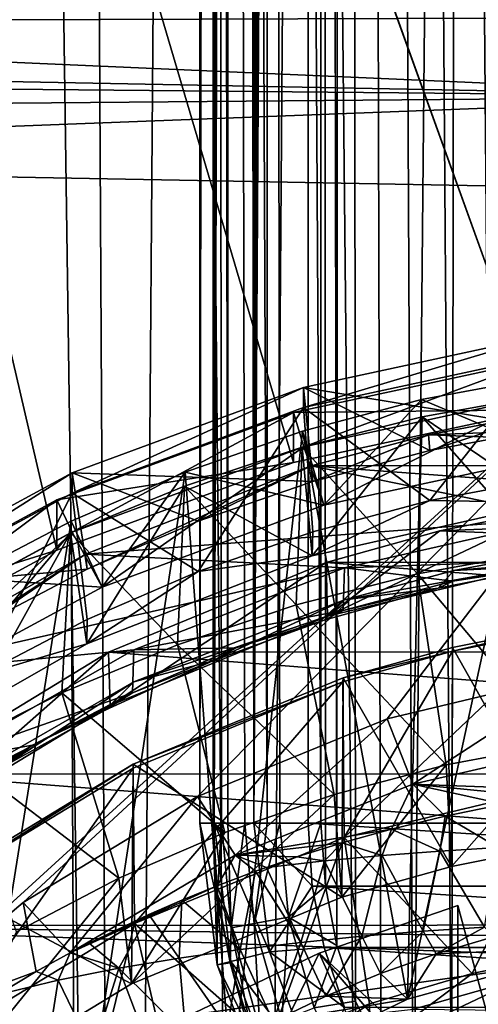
# Model space of a CAD drawing. Header units: metres. Extents: x -104 to 104, y -111 to 38.
# Tile 35 of 256: x -5.35 to -2.17, y -87.25 to -80.43. Entities that reach past the tile are written whole.
import ezdxf

# ---------------------------------------------------------------- set-up
doc = ezdxf.new("R2010")
doc.units = ezdxf.units.M
doc.layers.add('solid_509367_AD153', color=7, linetype='CONTINUOUS')

msp = doc.modelspace()

# ---------------------------------------------------------------- linework, layer by layer
at = {"layer": 'solid_509367_AD153'}
for points in [[(-2.166305, 19.912369, 77.697067), (-3.119777, 19.78565, 77.693916), (-2.351906, -88.253304, 77.696541)], [(-2.166305, 19.912369, 77.697067), (-2.351906, -88.253304, 77.696541), (-2.031849, -88.545891, 77.697418)], [(-3.119777, 19.78565, 77.693916), (-3.25963, -22.351816, 77.693359), (-3.14786, -86.846909, 77.69381)], [(-3.119777, 19.78565, 77.693916), (-3.14786, -86.846909, 77.69381), (-3.018023, -87.232002, 77.694305)], [(-3.119777, 19.78565, 77.693916), (-2.62201, -87.935936, 77.695702), (-2.351906, -88.253304, 77.696541)], [(-3.119777, 19.78565, 77.693916), (-2.842237, -87.594536, 77.694954), (-2.62201, -87.935936, 77.695702)], [(-3.119777, 19.78565, 77.693916), (-3.018023, -87.232002, 77.694305), (-2.842237, -87.594536, 77.694954)], [(-4.006546, -22.351816, 76.949913), (-4.09812, -86, 66.456543), (-4.006546, -86, 76.949913)], [(-4.006546, -22.351816, 76.949913), (-4.041119, -22.377745, 72.988213), (-4.09812, -86, 66.456543)], [(-4.041119, -22.377745, 72.988213), (-4.078593, -22.405815, 68.694183), (-4.09812, -86, 66.456543)], [(-3.948775, -86, 77.232086), (-4.006546, -22.351816, 76.949913), (-4.006546, -86, 76.949913)], [(-3.904415, -86, 77.321259), (-4.006546, -22.351816, 76.949913), (-3.948775, -86, 77.232086)], [(-3.904148, -22.351816, 77.321716), (-4.006546, -22.351816, 76.949913), (-3.904415, -86, 77.321259)], [(-3.904148, -22.351816, 77.321716), (-3.904415, -86, 77.321259), (-3.786547, -86, 77.474052)], [(-3.904148, -22.351816, 77.321716), (-3.786547, -86, 77.474052), (-3.631449, -86, 77.592957)], [(-3.630194, -22.351816, 77.593681), (-3.904148, -22.351816, 77.321716), (-3.631449, -86, 77.592957)], [(-3.630194, -22.351816, 77.593681), (-3.631449, -86, 77.592957), (-3.544359, -86, 77.635956)], [(-3.630194, -22.351816, 77.593681), (-3.25963, -86, 77.693359), (-3.25963, -22.351816, 77.693359)], [(-3.630194, -22.351816, 77.593681), (-3.544359, -86, 77.635956), (-3.25963, -86, 77.693359)], [(-3.25963, -22.351816, 77.693359), (-3.228157, -86.436028, 77.693489), (-3.14786, -86.846909, 77.69381)], [(-3.25963, -22.351816, 77.693359), (-3.25963, -86, 77.693359), (-3.228157, -86.436028, 77.693489)], [(-4.078593, -22.405815, 68.694183), (-4.087631, -22.410854, 67.65844), (-4.09812, -86, 66.456543)], [(-4.087631, -22.410854, 67.65844), (-4.09812, -22.413391, 66.456543), (-4.09812, -86, 66.456543)], [(-4.092019, -22.422899, 66.354301), (-4.09812, -86, 66.456543), (-4.09812, -22.413391, 66.456543)], [(-4.092019, -22.422899, 66.354301), (-4.072272, -22.447395, 66.254692), (-4.09812, -86, 66.456543)], [(-4.072272, -22.447395, 66.254692), (-4.039581, -22.487299, 66.159447), (-4.09812, -86, 66.456543)], [(-4.039581, -22.487299, 66.159447), (-4.000034, -86, 66.079124), (-4.09812, -86, 66.456543)], [(-4.039581, -22.487299, 66.159447), (-3.994949, -22.538525, 66.070328), (-4.000034, -86, 66.079124)], [(-3.994949, -22.538525, 66.070328), (-3.93965, -22.599657, 65.988884), (-4.000034, -86, 66.079124)], [(-3.93965, -22.599657, 65.988884), (-3.875983, -22.665339, 65.917183), (-4.000034, -86, 66.079124)], [(-3.875983, -22.665339, 65.917183), (-3.804295, -22.734653, 65.85466), (-4.000034, -86, 66.079124)], [(-3.804295, -22.734653, 65.85466), (-3.725036, -86, 65.801575), (-4.000034, -86, 66.079124)], [(-3.804295, -22.734653, 65.85466), (-3.724671, -22.806316, 65.801361), (-3.725036, -86, 65.801575)], [(-3.724671, -22.806316, 65.801361), (-3.63754, -22.877232, 65.75808), (-3.725036, -86, 65.801575)], [(-3.63754, -22.877232, 65.75808), (-3.543937, -22.946428, 65.726006), (-3.725036, -86, 65.801575)], [(-3.543937, -22.946428, 65.726006), (-3.446957, -23.009243, 65.706535), (-3.725036, -86, 65.801575)], [(-3.446957, -23.009243, 65.706535), (-3.348149, -23.066067, 65.699997), (-3.725036, -86, 65.801575)], [(-3.725036, -86, 65.801575), (-3.348149, -23.066067, 65.699997), (-3.348149, -86, 65.699997)], [(3.348149, -86, 65.699997), (-3.348149, -23.066067, 65.699997), (-2.967927, -23.109009, 65.699997)], [(3.348149, -86, 65.699997), (-3.348149, -86, 65.699997), (-3.348149, -23.066067, 65.699997)], [(3.348149, -86, 65.699997), (-2.967927, -23.109009, 65.699997), (-2.586953, -23.145306, 65.699997)], [(3.348149, -86, 65.699997), (-2.586953, -23.145306, 65.699997), (-0.105711, -23.256618, 65.699997)], [(-5.421287, -53.759758, 19), (-5.524226, -108.405891, 19), (-4.639905, -108.737579, 19)], [(-4.936345, -54.849998, 19), (-5.421287, -53.759758, 19), (-4.639905, -108.737579, 19)], [(-4.234637, -55.815094, 19), (-4.936345, -54.849998, 19), (-4.639905, -108.737579, 19)], [(-1.750467, -83.133163, -8.581263), (-11.748401, -55.467903, -12.469362), (-11.130763, -57.115223, -12.237846)], [(-5.09022, -84.105186, -8.444654), (-6.622904, -84.93483, -8.328055), (-11.748401, -55.467903, -12.469362)], [(-3.449093, -83.499474, -8.529782), (-5.09022, -84.105186, -8.444654), (-11.748401, -55.467903, -12.469362)], [(-1.750467, -83.133163, -8.581263), (-3.449093, -83.499474, -8.529782), (-11.748401, -55.467903, -12.469362)], [(-4.234637, -55.815094, 19), (-4.639905, -108.737579, 19), (-3.738534, -109.009407, 19)], [(-3.349372, -56.611416, 19), (-4.234637, -55.815094, 19), (-3.738534, -109.009407, 19)], [(-3.349372, -56.611416, 19), (-3.738534, -109.009407, 19), (-2.815653, -109.223373, 19)], [(-2.318917, -57.206348, 19), (-3.349372, -56.611416, 19), (-2.815653, -109.223373, 19)], [(0, -83.00824, -8.598821), (-11.130763, -57.115223, -12.237846), (-10.286567, -58.650589, -12.022065)], [(-1.750467, -83.133163, -8.581263), (-11.130763, -57.115223, -12.237846), (0, -83.00824, -8.598821)], [(-2.318917, -57.206348, 19), (-2.815653, -109.223373, 19), (-1.882486, -109.377167, 19)], [(-1.188258, -57.574638, 19), (-2.318917, -57.206348, 19), (-1.882486, -109.377167, 19)], [(0, -83.00824, -8.598821), (-10.286567, -58.650589, -12.022065), (-9.235709, -60.047344, -11.825764)], [(0, -83.00824, -8.598821), (-9.235709, -60.047344, -11.825764), (-7.993071, -61.282524, -11.65217)], [(0, -83.00824, -8.598821), (-7.993071, -61.282524, -11.65217), (-6.595271, -62.322243, -11.506047)], [(0, -83.00824, -8.598821), (-6.595271, -62.322243, -11.506047), (-5.065336, -63.15366, -11.389199)], [(0, -83.00824, -8.598821), (-5.065336, -63.15366, -11.389199), (-3.43044, -63.759399, -11.304069)], [(0, -83.00824, -8.598821), (-3.43044, -63.759399, -11.304069), (-1.740152, -64.125443, -11.252625)], [(-11.307395, -66.963005, 15.803905), (0, -66.735802, 16.1), (0, -106.24762, 16.1)], [(-11.307395, -66.963005, 15.803905), (0, -106.24762, 16.1), (-11.307395, -95, 15.803905)], [(-11.642565, -80.195107, -0.057741), (-11.631064, -80.449402, 0.179253), (0.00001, -80.411461, -0.335566)], [(-11.631064, -80.449402, 0.179253), (0.00001, -80.960976, 0.093757), (0.00001, -80.411461, -0.335566)], [(-11.631064, -80.449402, 0.179253), (-11.620238, -80.740372, 0.368355), (0.00001, -80.960976, 0.093757)], [(-11.620238, -80.740372, 0.368355), (-11.616552, -80.853134, 0.423947), (0.00001, -80.960976, 0.093757)], [(-11.616552, -80.853134, 0.423947), (-11.610417, -81.060989, 0.504774), (0.00001, -80.960976, 0.093757)], [(-11.610417, -81.060989, 0.504774), (-11.601744, -81.404037, 0.584039), (0.00001, -80.960976, 0.093757)], [(0.00001, -80.960976, 0.093757), (-11.601744, -81.404037, 0.584039), (0, -81.62001, 0.307604)], [(-6.406844, -87.464142, 1.298361), (0, -81.62001, 0.307604), (-11.601744, -81.404037, 0.584039)], [(-6.406844, -87.464142, 1.298361), (-5.325368, -86.549202, 1.141176), (0, -81.62001, 0.307604)], [(-5.325368, -86.549202, 1.141176), (-4.114133, -85.814056, 1.00583), (0, -81.62001, 0.307604)], [(-4.114133, -85.814056, 1.00583), (-2.799413, -85.274979, 0.895302), (0, -81.62001, 0.307604)], [(-2.799413, -85.274979, 0.895302), (-1.415871, -84.945213, 0.812371), (0, -81.62001, 0.307604)], [(-1.707778, -82.618263, -3.150067), (-3.380791, -82.978661, -3.099416), (-1.676726, -83.260063, -2.302498)], [(-3.380791, -83.117836, -4.089684), (-3.380791, -82.978661, -3.099416), (-1.707778, -82.618263, -3.150067)], [(-1.707778, -82.757439, -4.140336), (-3.380791, -83.117836, -4.089684), (-1.707778, -82.618263, -3.150067)], [(-1.752912, -82.785866, -6.105504), (-3.448503, -83.151253, -6.054152), (-1.750467, -83.133163, -8.581263)], [(-3.377982, -83.388878, -6.020756), (-3.448503, -83.151253, -6.054152), (-1.752912, -82.785866, -6.105504)], [(-2.503361, -83.762878, -4.756401), (-3.380791, -83.117836, -4.089684), (-1.707778, -82.757439, -4.140336)], [(-1.714258, -83.030167, -6.07117), (-3.377982, -83.388878, -6.020756), (-1.752912, -82.785866, -6.105504)], [(-1.676726, -83.607994, -4.778168), (-2.503361, -83.762878, -4.756401), (-1.707778, -82.757439, -4.140336)], [(-2.657396, -87.219627, -0.938155), (-2.560854, -83.062698, -1.522374), (-1.722559, -82.905807, -1.544423)], [(-1.349115, -86.859283, -0.988798), (-2.657396, -87.219627, -0.938155), (-1.722559, -82.905807, -1.544423)], [(-1.636162, -83.449265, -5.507355), (-1.722559, -82.905807, -1.544423), (-2.560854, -83.062698, -1.522374)], [(-3.380791, -82.978661, -3.099416), (-4.98498, -83.571175, -3.016145), (-3.315996, -83.630577, -2.250426)], [(-4.98498, -83.710342, -4.006413), (-4.98498, -83.571175, -3.016145), (-3.380791, -82.978661, -3.099416)], [(-3.380791, -83.117836, -4.089684), (-4.98498, -83.710342, -4.006413), (-3.380791, -82.978661, -3.099416)], [(-3.380791, -82.978661, -3.099416), (-3.315996, -83.630577, -2.250426), (-2.503361, -83.414948, -2.28073)], [(-3.380791, -82.978661, -3.099416), (-2.503361, -83.414948, -2.28073), (-1.676726, -83.260063, -2.302498)], [(-3.239239, -83.794518, -5.458834), (-2.560854, -83.062698, -1.522374), (-3.387078, -83.282372, -1.491501)], [(-2.657396, -87.219627, -0.938155), (-3.387078, -83.282372, -1.491501), (-2.560854, -83.062698, -1.522374)], [(-3.239239, -83.794518, -5.458834), (-3.377982, -83.388878, -6.020756), (-1.714258, -83.030167, -6.07117)], [(-3.239239, -83.794518, -5.458834), (-1.714258, -83.030167, -6.07117), (-1.636162, -83.449265, -5.507355)], [(-3.239239, -83.794518, -5.458834), (-1.636162, -83.449265, -5.507355), (-2.560854, -83.062698, -1.522374)], [(-1.711372, -83.02935, -6.071285), (-2.557564, -83.181038, -6.049966), (-1.678184, -83.775223, -5.966459)], [(-1.733402, -84.115036, -13.773456), (-2.557564, -83.181038, -6.049966), (-1.711372, -83.02935, -6.071285)], [(-4.110086, -84.25367, -4.687425), (-4.98498, -83.710342, -4.006413), (-3.380791, -83.117836, -4.089684)], [(-3.315996, -83.978508, -4.726096), (-4.110086, -84.25367, -4.687425), (-3.380791, -83.117836, -4.089684)], [(-3.448503, -83.151253, -6.054152), (-3.449093, -83.499474, -8.529782), (-1.750467, -83.133163, -8.581263)], [(-2.503361, -83.762878, -4.756401), (-3.315996, -83.978508, -4.726096), (-3.380791, -83.117836, -4.089684)], [(-3.448503, -83.151253, -6.054152), (-5.091153, -83.75811, -5.968864), (-3.449093, -83.499474, -8.529782)], [(-4.985615, -83.982101, -5.937384), (-5.091153, -83.75811, -5.968864), (-3.448503, -83.151253, -6.054152)], [(-3.377982, -83.388878, -6.020756), (-4.985615, -83.982101, -5.937384), (-3.448503, -83.151253, -6.054152)], [(-2.557564, -83.181038, -6.049966), (-3.389767, -83.391853, -6.020339), (-3.318819, -84.146385, -5.914296)], [(-2.58872, -84.27021, -13.751647), (-3.389767, -83.391853, -6.020339), (-2.557564, -83.181038, -6.049966)], [(-2.557564, -83.181038, -6.049966), (-3.318819, -84.146385, -5.914296), (-1.678184, -83.775223, -5.966459)], [(-2.58872, -84.27021, -13.751647), (-2.557564, -83.181038, -6.049966), (-1.733402, -84.115036, -13.773456)], [(-2.51169, -83.305649, -1.488229), (3.318819, -83.520103, -1.458089), (1.678184, -83.148949, -1.510252)], [(-1.681707, -83.149475, -1.510178), (-2.51169, -83.305649, -1.488229), (1.678184, -83.148949, -1.510252)], [(-2.503361, -83.414948, -2.28073), (-2.51169, -83.305649, -1.488229), (-1.681707, -83.149475, -1.510178)], [(-1.676726, -83.260063, -2.302498), (-2.503361, -83.414948, -2.28073), (-1.681707, -83.149475, -1.510178)], [(-3.239239, -83.794518, -5.458834), (-3.387078, -83.282372, -1.491501), (-4.201691, -83.565002, -1.451779)], [(-3.878283, -87.80825, -0.855429), (-4.201691, -83.565002, -1.451779), (-3.387078, -83.282372, -1.491501)], [(-2.657396, -87.219627, -0.938155), (-3.878283, -87.80825, -0.855429), (-3.387078, -83.282372, -1.491501)], [(-2.51169, -83.305649, -1.488229), (-3.326243, -83.522377, -1.45777), (3.318819, -83.520103, -1.458089)], [(-3.315996, -83.630577, -2.250426), (-3.326243, -83.522377, -1.45777), (-2.51169, -83.305649, -1.488229)], [(-2.503361, -83.414948, -2.28073), (-3.315996, -83.630577, -2.250426), (-2.51169, -83.305649, -1.488229)], [(-4.776577, -84.362221, -5.379048), (-4.985615, -83.982101, -5.937384), (-3.377982, -83.388878, -6.020756)], [(-4.776577, -84.362221, -5.379048), (-3.377982, -83.388878, -6.020756), (-3.239239, -83.794518, -5.458834)], [(-3.389767, -83.391853, -6.020339), (-4.205411, -83.661667, -5.982418), (-3.318819, -84.146385, -5.914296)], [(-3.430445, -84.486313, -13.721276), (-4.205411, -83.661667, -5.982418), (-3.389767, -83.391853, -6.020339)], [(-3.430445, -84.486313, -13.721276), (-3.389767, -83.391853, -6.020339), (-2.58872, -84.27021, -13.751647)], [(-5.091153, -83.75811, -5.968864), (-5.09022, -84.105186, -8.444654), (-3.449093, -83.499474, -8.529782)], [(-1.565182, -83.883171, -1.407063), (-3.326243, -83.522377, -1.45777), (-4.89323, -84.13327, -1.371914)], [(-4.881192, -84.238892, -2.164933), (-4.89323, -84.13327, -1.371914), (-3.326243, -83.522377, -1.45777)], [(-4.110086, -83.905731, -2.211755), (-4.881192, -84.238892, -2.164933), (-3.326243, -83.522377, -1.45777)], [(-3.315996, -83.630577, -2.250426), (-4.110086, -83.905731, -2.211755), (-3.326243, -83.522377, -1.45777)], [(0, -83.766991, -1.423391), (3.318819, -83.520103, -1.458089), (-3.326243, -83.522377, -1.45777)], [(-1.565182, -83.883171, -1.407063), (0, -83.766991, -1.423391), (-3.326243, -83.522377, -1.45777)], [(-4.98498, -83.571175, -3.016145), (-6.48769, -84.383728, -2.901947), (-4.881192, -84.238892, -2.164933)], [(-6.48769, -84.522903, -3.892215), (-6.48769, -84.383728, -2.901947), (-4.98498, -83.571175, -3.016145)], [(-4.98498, -83.710342, -4.006413), (-6.48769, -84.522903, -3.892215), (-4.98498, -83.571175, -3.016145)], [(-4.776577, -84.362221, -5.379048), (-4.201691, -83.565002, -1.451779), (-4.991703, -83.905716, -1.403895)], [(-4.969449, -88.602921, -0.743747), (-4.991703, -83.905716, -1.403895), (-4.201691, -83.565002, -1.451779)], [(-4.98498, -83.571175, -3.016145), (-4.881192, -84.238892, -2.164933), (-4.110086, -83.905731, -2.211755)], [(-4.98498, -83.571175, -3.016145), (-4.110086, -83.905731, -2.211755), (-3.315996, -83.630577, -2.250426)], [(-3.878283, -87.80825, -0.855429), (-4.969449, -88.602921, -0.743747), (-4.201691, -83.565002, -1.451779)], [(-4.776577, -84.362221, -5.379048), (-3.239239, -83.794518, -5.458834), (-4.201691, -83.565002, -1.451779)], [(-1.678184, -83.775223, -5.966459), (-2.503361, -83.762878, -4.756401), (-1.676726, -83.607994, -4.778168)], [(-4.205411, -83.661667, -5.982418), (-4.996984, -83.987137, -5.936676), (-4.883258, -84.754799, -5.828789)], [(-4.254157, -84.762207, -13.682502), (-4.996984, -83.987137, -5.936676), (-4.205411, -83.661667, -5.982418)], [(-4.205411, -83.661667, -5.982418), (-4.883258, -84.754799, -5.828789), (-3.318819, -84.146385, -5.914296)], [(-4.254157, -84.762207, -13.682502), (-4.205411, -83.661667, -5.982418), (-3.430445, -84.486313, -13.721276)], [(-5.625, -84.976112, -4.585892), (-6.48769, -84.522903, -3.892215), (-4.98498, -83.710342, -4.006413)], [(-4.881192, -84.586823, -4.640603), (-5.625, -84.976112, -4.585892), (-4.98498, -83.710342, -4.006413)], [(-4.110086, -84.25367, -4.687425), (-4.881192, -84.586823, -4.640603), (-4.98498, -83.710342, -4.006413)], [(-5.091153, -83.75811, -5.968864), (-6.620861, -84.585739, -5.852548), (-5.09022, -84.105186, -8.444654)], [(-6.487115, -84.794754, -5.823174), (-6.620861, -84.585739, -5.852548), (-5.091153, -83.75811, -5.968864)], [(-4.985615, -83.982101, -5.937384), (-6.487115, -84.794754, -5.823174), (-5.091153, -83.75811, -5.968864)], [(-3.318819, -84.146385, -5.914296), (-3.315996, -83.978508, -4.726096), (-2.503361, -83.762878, -4.756401)], [(-1.678184, -83.775223, -5.966459), (-3.318819, -84.146385, -5.914296), (-2.503361, -83.762878, -4.756401)], [(-1.63049, -83.812477, -0.104223), (-1.626557, -84.187614, -2.778035), (-3.213303, -84.564812, -2.725024)], [(-2.435069, -83.971504, -0.081874), (-1.63049, -83.812477, -0.104223), (-3.213303, -84.564812, -2.725024)], [(1.626988, -83.811928, -0.104301), (-1.63049, -83.812477, -0.104223), (-2.435069, -83.971504, -0.081874)], [(1.626988, -83.811928, -0.104301), (-2.435069, -83.971504, -0.081874), (3.215413, -84.189735, -0.051203)], [(-3.096566, -84.229454, -1.358397), (-1.565182, -83.883171, -1.407063), (-4.89323, -84.13327, -1.371914)], [(-1.568518, -84.175934, -3.486556), (-1.565182, -83.883171, -1.407063), (-3.096566, -84.229454, -1.358397)], [(-5.897407, -89.576553, -0.606911), (-5.747686, -84.301437, -1.34828), (-4.991703, -83.905716, -1.403895)], [(-4.969449, -88.602921, -0.743747), (-5.897407, -89.576553, -0.606911), (-4.991703, -83.905716, -1.403895)], [(-4.776577, -84.362221, -5.379048), (-4.991703, -83.905716, -1.403895), (-5.747686, -84.301437, -1.34828)], [(-4.996984, -83.987137, -5.936676), (-6.496768, -84.800133, -5.822417), (-6.336141, -85.585663, -5.712018)], [(-5.830359, -85.487274, -13.5806), (-6.496768, -84.800133, -5.822417), (-4.996984, -83.987137, -5.936676)], [(-6.216763, -85.140854, -5.269619), (-6.487115, -84.794754, -5.823174), (-4.985615, -83.982101, -5.937384)], [(-4.996984, -83.987137, -5.936676), (-6.336141, -85.585663, -5.712018), (-4.883258, -84.754799, -5.828789)], [(-6.216763, -85.140854, -5.269619), (-4.985615, -83.982101, -5.937384), (-4.776577, -84.362221, -5.379048)], [(-5.830359, -85.487274, -13.5806), (-4.996984, -83.987137, -5.936676), (-5.055531, -85.096443, -13.635528)], [(-5.055531, -85.096443, -13.635528), (-4.996984, -83.987137, -5.936676), (-4.254157, -84.762207, -13.682502)], [(-3.318819, -84.146385, -5.914296), (-4.110086, -84.25367, -4.687425), (-3.315996, -83.978508, -4.726096)], [(-3.222838, -84.192131, -0.050867), (-2.435069, -83.971504, -0.081874), (-3.213303, -84.564812, -2.725024)], [(3.215413, -84.189735, -0.051203), (-2.435069, -83.971504, -0.081874), (-3.222838, -84.192131, -0.050867)], [(-6.620861, -84.585739, -5.852548), (-6.622904, -84.93483, -8.328055), (-5.09022, -84.105186, -8.444654)], [(-3.096566, -84.229454, -1.358397), (-4.89323, -84.13327, -1.371914), (-6.346133, -84.96611, -1.254867)], [(-6.337351, -85.071419, -2.047928), (-6.346133, -84.96611, -1.254867), (-4.89323, -84.13327, -1.371914)], [(-5.625, -84.628181, -2.110222), (-6.337351, -85.071419, -2.047928), (-4.89323, -84.13327, -1.371914)], [(-4.881192, -84.238892, -2.164933), (-5.625, -84.628181, -2.110222), (-4.89323, -84.13327, -1.371914)], [(-3.318819, -84.146385, -5.914296), (-4.883258, -84.754799, -5.828789), (-4.110086, -84.25367, -4.687425)], [(-1.600436, -85.447319, -14.314995), (-2.58872, -84.27021, -13.751647), (-1.733402, -84.115036, -13.773456)], [(-2.337602, -84.248329, -2.769503), (-1.564767, -84.102989, -2.789928), (-1.638287, -84.211678, -3.481533)], [(-1.626557, -84.187614, -2.778035), (-1.564767, -84.102989, -2.789928), (-2.337602, -84.248329, -2.769503)], [(-4.557425, -84.797462, -1.278568), (-3.096566, -84.229454, -1.358397), (-6.346133, -84.96611, -1.254867)], [(-4.732626, -84.813194, 0.036419), (-3.222838, -84.192131, -0.050867), (-4.72109, -85.183235, -2.63811)], [(4.722789, -84.808228, 0.035721), (-3.222838, -84.192131, -0.050867), (-4.732626, -84.813194, 0.036419)], [(-3.222838, -84.192131, -0.050867), (-3.213303, -84.564812, -2.725024), (-4.72109, -85.183235, -2.63811)], [(-3.1037, -84.523895, -3.437653), (-3.096566, -84.229454, -1.358397), (-4.557425, -84.797462, -1.278568)], [(3.215413, -84.189735, -0.051203), (-3.222838, -84.192131, -0.050867), (4.722789, -84.808228, 0.035721)], [(-3.213303, -84.564812, -2.725024), (-1.626557, -84.187614, -2.778035), (-3.096318, -84.450127, -2.741141)], [(-2.343189, -84.321617, -3.466082), (-3.096566, -84.229454, -1.358397), (-3.1037, -84.523895, -3.437653)], [(-1.568518, -84.175934, -3.486556), (-3.096566, -84.229454, -1.358397), (-2.343189, -84.321617, -3.466082)], [(-1.626557, -84.187614, -2.778035), (-2.337602, -84.248329, -2.769503), (-3.096318, -84.450127, -2.741141)], [(-2.445658, -84.370781, -3.459172), (-1.638287, -84.211678, -3.481533), (-2.343189, -84.321617, -3.466082)], [(-2.337602, -84.248329, -2.769503), (-1.638287, -84.211678, -3.481533), (-2.445658, -84.370781, -3.459172)], [(-1.638287, -84.211678, -3.481533), (-1.568518, -84.175934, -3.486556), (-2.343189, -84.321617, -3.466082)], [(-6.48769, -84.383728, -2.901947), (-5.625, -84.628181, -2.110222), (-4.881192, -84.238892, -2.164933)], [(-6.216763, -85.140854, -5.269619), (-4.776577, -84.362221, -5.379048), (-5.747686, -84.301437, -1.34828)], [(-4.883258, -84.754799, -5.828789), (-4.881192, -84.586823, -4.640603), (-4.110086, -84.25367, -4.687425)], [(-2.39052, -85.595337, -14.294192), (-3.430445, -84.486313, -13.721276), (-2.58872, -84.27021, -13.751647)], [(-3.096318, -84.450127, -2.741141), (-2.337602, -84.248329, -2.769503), (-2.445658, -84.370781, -3.459172)], [(-1.600436, -85.447319, -14.314995), (-2.39052, -85.595337, -14.294192), (-2.58872, -84.27021, -13.751647)], [(-2.445658, -84.370781, -3.459172), (-2.343189, -84.321617, -3.466082), (-3.1037, -84.523895, -3.437653)], [(-3.236475, -84.591599, -3.428139), (-2.445658, -84.370781, -3.459172), (-3.1037, -84.523895, -3.437653)], [(-3.096318, -84.450127, -2.741141), (-2.445658, -84.370781, -3.459172), (-3.236475, -84.591599, -3.428139)], [(-4.55629, -85.019241, -2.661158), (-3.096318, -84.450127, -2.741141), (-4.009028, -84.873848, -3.388471)], [(-3.213303, -84.564812, -2.725024), (-3.096318, -84.450127, -2.741141), (-4.55629, -85.019241, -2.661158)], [(-3.166176, -85.800888, -14.265305), (-4.254157, -84.762207, -13.682502), (-3.430445, -84.486313, -13.721276)], [(-3.096318, -84.450127, -2.741141), (-3.236475, -84.591599, -3.428139), (-4.009028, -84.873848, -3.388471)], [(-2.39052, -85.595337, -14.294192), (-3.166176, -85.800888, -14.265305), (-3.430445, -84.486313, -13.721276)], [(-4.72109, -85.183235, -2.63811), (-3.213303, -84.564812, -2.725024), (-4.55629, -85.019241, -2.661158)], [(-3.1037, -84.523895, -3.437653), (-4.557425, -84.797462, -1.278568), (-3.847483, -84.782631, -3.40129)], [(-3.236475, -84.591599, -3.428139), (-3.1037, -84.523895, -3.437653), (-3.847483, -84.782631, -3.40129)], [(-4.883258, -84.754799, -5.828789), (-5.625, -84.976112, -4.585892), (-4.881192, -84.586823, -4.640603)], [(-4.009028, -84.873848, -3.388471), (-3.236475, -84.591599, -3.428139), (-3.847483, -84.782631, -3.40129)], [(-2.347283, -84.805717, -3.398046), (-2.346431, -84.780014, -3.401659), (-1.571818, -84.627365, -3.423112)], [(-2.347283, -84.805717, -3.398046), (-1.571818, -84.627365, -3.423112), (-1.571661, -84.65242, -3.41959)], [(-1.571818, -84.627365, -3.423112), (-2.346431, -84.780014, -3.401659), (-1.575576, -86.144958, -14.216949)], [(-1.571661, -84.65242, -3.41959), (-1.568256, -85.733932, -11.119004), (-3.097895, -86.097588, -11.067895)], [(-2.347283, -84.805717, -3.398046), (-1.571661, -84.65242, -3.41959), (-3.097895, -86.097588, -11.067895)], [(-4.883258, -84.754799, -5.828789), (-6.336141, -85.585663, -5.712018), (-5.625, -84.976112, -4.585892)], [(-3.924961, -86.063705, -14.228368), (-5.055531, -85.096443, -13.635528), (-4.254157, -84.762207, -13.682502)], [(-3.166176, -85.800888, -14.265305), (-3.924961, -86.063705, -14.228368), (-4.254157, -84.762207, -13.682502)], [(-5.913343, -85.572807, -1.169601), (-4.557425, -84.797462, -1.278568), (-6.346133, -84.96611, -1.254867)], [(-6.121272, -85.658127, 0.155166), (-4.732626, -84.813194, 0.036419), (-6.112715, -86.027687, -2.51943)], [(6.111816, -85.651344, 0.154213), (-4.732626, -84.813194, 0.036419), (-6.121272, -85.658127, 0.155166)], [(-4.732626, -84.813194, 0.036419), (-4.72109, -85.183235, -2.63811), (-6.112715, -86.027687, -2.51943)], [(-4.567114, -85.094345, -3.357482), (-4.557425, -84.797462, -1.278568), (-5.913343, -85.572807, -1.169601)], [(4.722789, -84.808228, 0.035721), (-4.732626, -84.813194, 0.036419), (6.111816, -85.651344, 0.154213)], [(-3.847483, -84.782631, -3.40129), (-4.557425, -84.797462, -1.278568), (-4.567114, -85.094345, -3.357482)], [(-4.009028, -84.873848, -3.388471), (-3.847483, -84.782631, -3.40129), (-4.567114, -85.094345, -3.357482)], [(-3.106768, -85.018433, -3.368151), (-3.105163, -84.991867, -3.371884), (-2.347283, -84.805717, -3.398046)], [(-3.106768, -85.018433, -3.368151), (-2.347283, -84.805717, -3.398046), (-3.097895, -86.097588, -11.067895)], [(-2.346431, -84.780014, -3.401659), (-3.105163, -84.991867, -3.371884), (-2.35315, -86.298637, -14.195351)], [(-2.347283, -84.805717, -3.398046), (-3.105163, -84.991867, -3.371884), (-2.346431, -84.780014, -3.401659)], [(-2.346431, -84.780014, -3.401659), (-2.35315, -86.298637, -14.195351), (-1.575576, -86.144958, -14.216949)], [(-4.755137, -85.214478, -3.340598), (-4.009028, -84.873848, -3.388471), (-4.567114, -85.094345, -3.357482)], [(-4.55629, -85.019241, -2.661158), (-4.009028, -84.873848, -3.388471), (-4.755137, -85.214478, -3.340598)], [(-2.62114, -85.727974, 0.879541), (-1.415871, -84.945213, 0.812371), (-2.799413, -85.274979, 0.895302)], [(-1.325836, -85.429794, 0.801475), (-1.415871, -84.945213, 0.812371), (-2.62114, -85.727974, 0.879541)], [(-5.909121, -85.794739, -2.552169), (-4.55629, -85.019241, -2.661158), (-5.473546, -85.612846, -3.284612)], [(-4.72109, -85.183235, -2.63811), (-4.55629, -85.019241, -2.661158), (-5.909121, -85.794739, -2.552169)], [(-4.55629, -85.019241, -2.661158), (-4.755137, -85.214478, -3.340598), (-5.473546, -85.612846, -3.284612)], [(-4.562429, -85.617287, -3.283988), (-4.562208, -85.589478, -3.287896), (-3.106768, -85.018433, -3.368151)], [(-4.562429, -85.617287, -3.283988), (-3.106768, -85.018433, -3.368151), (-4.551255, -86.693733, -10.984113)], [(-3.105163, -84.991867, -3.371884), (-4.562208, -85.589478, -3.287896), (-3.114546, -86.511894, -14.16538)], [(-3.106768, -85.018433, -3.368151), (-4.562208, -85.589478, -3.287896), (-3.105163, -84.991867, -3.371884)], [(-3.106768, -85.018433, -3.368151), (-3.097895, -86.097588, -11.067895), (-4.551255, -86.693733, -10.984113)], [(-3.105163, -84.991867, -3.371884), (-3.114546, -86.511894, -14.16538), (-2.35315, -86.298637, -14.195351)], [(-4.567114, -85.094345, -3.357482), (-5.913343, -85.572807, -1.169601), (-5.260434, -85.458282, -3.306334)], [(-4.660369, -86.381073, -14.183764), (-5.830359, -85.487274, -13.5806), (-5.055531, -85.096443, -13.635528)], [(-4.755137, -85.214478, -3.340598), (-4.567114, -85.094345, -3.357482), (-5.260434, -85.458282, -3.306334)], [(-3.924961, -86.063705, -14.228368), (-4.660369, -86.381073, -14.183764), (-5.055531, -85.096443, -13.635528)], [(-6.112715, -86.027687, -2.51943), (-4.72109, -85.183235, -2.63811), (-5.909121, -85.794739, -2.552169)], [(-5.473546, -85.612846, -3.284612), (-4.755137, -85.214478, -3.340598), (-5.260434, -85.458282, -3.306334)], [(-3.854594, -86.220917, 0.98324), (-2.799413, -85.274979, 0.895302), (-4.114133, -85.814056, 1.00583)], [(-2.62114, -85.727974, 0.879541), (-2.799413, -85.274979, 0.895302), (-3.854594, -86.220917, 0.98324)], [(-5.260434, -85.458282, -3.306334), (-5.913343, -85.572807, -1.169601), (-5.923168, -85.871681, -3.248235)], [(-5.473546, -85.612846, -3.284612), (-5.260434, -85.458282, -3.306334), (-5.923168, -85.871681, -3.248235)], [(-1.325836, -85.429794, 0.801475), (-2.62114, -85.727974, 0.879541), (-1.397817, -85.775665, 0.711543)], [(-2.35315, -86.298637, -14.195351), (-2.39052, -85.595337, -14.294192), (-1.600436, -85.447319, -14.314995)], [(-1.575576, -86.144958, -14.216949), (-2.35315, -86.298637, -14.195351), (-1.600436, -85.447319, -14.314995)], [(-4.660369, -86.381073, -14.183764), (-5.37088, -86.752625, -14.131547), (-5.830359, -85.487274, -13.5806)], [(-4.562208, -85.589478, -3.287896), (-5.906999, -86.405518, -3.173209), (-4.573861, -87.112251, -14.081004)], [(-5.901015, -86.431854, -3.169508), (-5.906999, -86.405518, -3.173209), (-4.562208, -85.589478, -3.287896)], [(-5.901015, -86.431854, -3.169508), (-4.562208, -85.589478, -3.287896), (-4.562429, -85.617287, -3.283988)], [(-4.562208, -85.589478, -3.287896), (-4.573861, -87.112251, -14.081004), (-3.114546, -86.511894, -14.16538)], [(-3.114546, -86.511894, -14.16538), (-3.166176, -85.800888, -14.265305), (-2.39052, -85.595337, -14.294192)], [(-2.35315, -86.298637, -14.195351), (-3.114546, -86.511894, -14.16538), (-2.39052, -85.595337, -14.294192)], [(7.353456, -86.701263, 0.301769), (-6.121272, -85.658127, 0.155166), (-7.360244, -86.707947, 0.302709)], [(6.111816, -85.651344, 0.154213), (-6.121272, -85.658127, 0.155166), (7.353456, -86.701263, 0.301769)], [(-5.901015, -86.431854, -3.169508), (-4.562429, -85.617287, -3.283988), (-5.892547, -87.507675, -10.86972)], [(-4.562429, -85.617287, -3.283988), (-4.551255, -86.693733, -10.984113), (-5.892547, -87.507675, -10.86972)], [(-2.62114, -85.727974, 0.879541), (-3.854594, -86.220917, 0.98324), (-2.770372, -86.040382, 0.82926)], [(-3.097895, -86.097588, -11.067895), (-1.568256, -85.733932, -11.119004), (-2.209369, -87.042099, -11.970225)], [(-2.62114, -85.727974, 0.879541), (-2.770372, -86.040382, 0.82926), (-2.397915, -85.950348, 0.792527)], [(-2.62114, -85.727974, 0.879541), (-1.702947, -85.818741, 0.733446), (-1.397817, -85.775665, 0.711543)], [(-2.62114, -85.727974, 0.879541), (-1.99245, -85.867905, 0.756515), (-1.702947, -85.818741, 0.733446)], [(-2.62114, -85.727974, 0.879541), (-2.397915, -85.950348, 0.792527), (-1.99245, -85.867905, 0.756515)], [(-1.568256, -85.733932, -11.119004), (-1.481351, -86.890938, -11.99147), (-2.209369, -87.042099, -11.970225)], [(-4.573861, -87.112251, -14.081004), (-3.924961, -86.063705, -14.228368), (-3.166176, -85.800888, -14.265305)], [(-3.114546, -86.511894, -14.16538), (-4.573861, -87.112251, -14.081004), (-3.166176, -85.800888, -14.265305)], [(-4.997721, -86.897926, 1.110311), (-4.114133, -85.814056, 1.00583), (-5.325368, -86.549202, 1.141176)], [(-3.854594, -86.220917, 0.98324), (-4.114133, -85.814056, 1.00583), (-4.997721, -86.897926, 1.110311)], [(-2.030143, -86.167488, 0.685042), (-1.99245, -85.867905, 0.756515), (-2.397915, -85.950348, 0.792527)], [(-3.979036, -86.980743, 66.456543), (-4.006546, -86, 76.949913), (-4.09812, -86, 66.456543)], [(-3.8838, -86.957268, 66.079124), (-3.979036, -86.980743, 66.456543), (-4.09812, -86, 66.456543)], [(-4.000034, -86, 66.079124), (-3.8838, -86.957268, 66.079124), (-4.09812, -86, 66.456543)], [(-3.97604, -86.493469, 76.950027), (-4.006546, -86, 76.949913), (-3.979036, -86.980743, 66.456543)], [(-3.948775, -86, 77.232086), (-4.006546, -86, 76.949913), (-3.97604, -86.493469, 76.950027)], [(-3.616794, -86.891457, 65.801575), (-3.8838, -86.957268, 66.079124), (-4.000034, -86, 66.079124)], [(-3.725036, -86, 65.801575), (-3.616794, -86.891457, 65.801575), (-4.000034, -86, 66.079124)], [(-3.881483, -86.725357, 77.232407), (-3.948775, -86, 77.232086), (-3.97604, -86.493469, 76.950027)], [(-3.904415, -86, 77.321259), (-3.948775, -86, 77.232086), (-3.881483, -86.725357, 77.232407)], [(-3.786547, -86, 77.474052), (-3.904415, -86, 77.321259), (-3.881483, -86.725357, 77.232407)], [(-3.722019, -86.695366, 77.47435), (-3.786547, -86, 77.474052), (-3.881483, -86.725357, 77.232407)], [(-3.631449, -86, 77.592957), (-3.786547, -86, 77.474052), (-3.722019, -86.695366, 77.47435)], [(-3.725036, -86, 65.801575), (-3.348149, -86, 65.699997), (-3.31984, -86.43541, 65.699997)], [(-3.725036, -86, 65.801575), (-3.31984, -86.43541, 65.699997), (-3.616794, -86.891457, 65.801575)], [(-3.544359, -86, 77.635956), (-3.631449, -86, 77.592957), (-3.722019, -86.695366, 77.47435)], [(-3.483958, -86.650742, 77.636215), (-3.544359, -86, 77.635956), (-3.722019, -86.695366, 77.47435)], [(-3.483958, -86.650742, 77.636215), (-3.25963, -86, 77.693359), (-3.544359, -86, 77.635956)], [(-3.483958, -86.650742, 77.636215), (-3.228157, -86.436028, 77.693489), (-3.25963, -86, 77.693359)], [(3.319839, -86.435417, 65.699997), (-3.31984, -86.43541, 65.699997), (-3.348149, -86, 65.699997)], [(3.348149, -86, 65.699997), (3.319839, -86.435417, 65.699997), (-3.348149, -86, 65.699997)], [(-2.433008, -86.192009, 0.736868), (-2.397915, -85.950348, 0.792527), (-2.770372, -86.040382, 0.82926)], [(-2.030143, -86.167488, 0.685042), (-2.397915, -85.950348, 0.792527), (-2.433008, -86.192009, 0.736868)], [(-4.573861, -87.112251, -14.081004), (-4.660369, -86.381073, -14.183764), (-3.924961, -86.063705, -14.228368)], [(-3.854594, -86.220917, 0.98324), (-3.11203, -86.135361, 0.86588), (-2.770372, -86.040382, 0.82926)], [(-2.834599, -86.22274, 0.794744), (-2.770372, -86.040382, 0.82926), (-3.11203, -86.135361, 0.86588)], [(-2.433008, -86.192009, 0.736868), (-2.770372, -86.040382, 0.82926), (-2.834599, -86.22274, 0.794744)], [(-4.551255, -86.693733, -10.984113), (-3.097895, -86.097588, -11.067895), (-3.615259, -87.520042, -11.903055)], [(-3.854594, -86.220917, 0.98324), (-3.42536, -86.233231, 0.901785), (-3.11203, -86.135361, 0.86588)], [(-3.097895, -86.097588, -11.067895), (-2.922295, -87.252281, -11.940686), (-3.615259, -87.520042, -11.903055)], [(-3.234977, -86.260162, 0.858203), (-3.11203, -86.135361, 0.86588), (-3.42536, -86.233231, 0.901785)], [(-2.834599, -86.22274, 0.794744), (-3.11203, -86.135361, 0.86588), (-3.234977, -86.260162, 0.858203)], [(-3.097895, -86.097588, -11.067895), (-2.209369, -87.042099, -11.970225), (-2.922295, -87.252281, -11.940686)], [(-2.433008, -86.192009, 0.736868), (-2.834599, -86.22274, 0.794744), (-2.550315, -86.74836, 0.758126)], [(-2.433008, -86.192009, 0.736868), (-2.550315, -86.74836, 0.758126), (-2.124664, -86.720512, 0.712804)], [(-2.030143, -86.167488, 0.685042), (-2.433008, -86.192009, 0.736868), (-2.124664, -86.720512, 0.712804)], [(-3.854594, -86.220917, 0.98324), (-4.997721, -86.897926, 1.110311), (-3.978578, -86.432449, 0.970171)], [(-3.854594, -86.220917, 0.98324), (-3.978578, -86.432449, 0.970171), (-3.713258, -86.332588, 0.936614)], [(-3.854594, -86.220917, 0.98324), (-3.636367, -86.305161, 0.927143), (-3.42536, -86.233231, 0.901785)], [(-3.854594, -86.220917, 0.98324), (-3.713258, -86.332588, 0.936614), (-3.636367, -86.305161, 0.927143)], [(-3.234977, -86.260162, 0.858203), (-3.42536, -86.233231, 0.901785), (-3.636367, -86.305161, 0.927143)], [(-3.234977, -86.260162, 0.858203), (-3.636367, -86.305161, 0.927143), (-3.398038, -86.825287, 0.862831)], [(-3.234977, -86.260162, 0.858203), (-3.398038, -86.825287, 0.862831), (-2.974777, -86.783119, 0.808309)], [(-2.834599, -86.22274, 0.794744), (-3.234977, -86.260162, 0.858203), (-2.974777, -86.783119, 0.808309)], [(-2.834599, -86.22274, 0.794744), (-2.974777, -86.783119, 0.808309), (-2.550315, -86.74836, 0.758126)], [(-3.820143, -86.875526, 0.921159), (-3.713258, -86.332588, 0.936614), (-3.978578, -86.432449, 0.970171)], [(-3.398038, -86.825287, 0.862831), (-3.713258, -86.332588, 0.936614), (-3.820143, -86.875526, 0.921159)], [(-3.398038, -86.825287, 0.862831), (-3.636367, -86.305161, 0.927143), (-3.713258, -86.332588, 0.936614)], [(-5.915786, -87.928864, -13.966237), (-5.37088, -86.752625, -14.131547), (-4.660369, -86.381073, -14.183764)], [(-4.573861, -87.112251, -14.081004), (-5.915786, -87.928864, -13.966237), (-4.660369, -86.381073, -14.183764)], [(-5.906999, -86.405518, -3.173209), (-5.915786, -87.928864, -13.966237), (-4.573861, -87.112251, -14.081004)], [(-4.997721, -86.897926, 1.110311), (-4.224085, -86.532234, 1.002387), (-3.978578, -86.432449, 0.970171)], [(-3.820143, -86.875526, 0.921159), (-3.978578, -86.432449, 0.970171), (-4.224085, -86.532234, 1.002387)], [(-3.616794, -86.891457, 65.801575), (-3.31984, -86.43541, 65.699997), (-3.23577, -86.859779, 65.699997)], [(-3.483958, -86.650742, 77.636215), (-3.14786, -86.846909, 77.69381), (-3.228157, -86.436028, 77.693489)], [(3.235768, -86.859787, 65.699997), (-3.23577, -86.859779, 65.699997), (-3.31984, -86.43541, 65.699997)], [(3.319839, -86.435417, 65.699997), (3.235768, -86.859787, 65.699997), (-3.31984, -86.43541, 65.699997)], [(-5.233281, -87.027206, 1.144835), (-5.325368, -86.549202, 1.141176), (-6.406844, -87.464142, 1.298361)], [(-5.233281, -87.027206, 1.144835), (-4.997721, -86.897926, 1.110311), (-5.325368, -86.549202, 1.141176)], [(-4.997721, -86.897926, 1.110311), (-4.452498, -86.631752, 1.033294), (-4.224085, -86.532234, 1.002387)], [(-4.241235, -86.934776, 0.982801), (-4.224085, -86.532234, 1.002387), (-4.452498, -86.631752, 1.033294)], [(-3.820143, -86.875526, 0.921159), (-4.224085, -86.532234, 1.002387), (-4.241235, -86.934776, 0.982801)], [(-3.88829, -86.966225, 76.950294), (-3.97604, -86.493469, 76.950027), (-3.979036, -86.980743, 66.456543)], [(-3.881483, -86.725357, 77.232407), (-3.97604, -86.493469, 76.950027), (-3.88829, -86.966225, 76.950294)], [(-2.309344, -87.794121, -13.783209), (-2.309344, -86.569397, -5.06885), (-3.27194, -86.899216, -5.022497)], [(-1.73989, -88.67395, -4.773074), (-3.27194, -86.899216, -5.022497), (-2.309344, -86.569397, -5.06885)], [(-1.73989, -88.67395, -4.773074), (-2.309344, -86.569397, -5.06885), (-2.309344, -87.794121, -13.783209)], [(-4.997721, -86.897926, 1.110311), (-4.867553, -86.830444, 1.091539), (-4.452498, -86.631752, 1.033294)], [(-4.661626, -87.004517, 1.047377), (-4.452498, -86.631752, 1.033294), (-4.867553, -86.830444, 1.091539)], [(-4.241235, -86.934776, 0.982801), (-4.452498, -86.631752, 1.033294), (-4.661626, -87.004517, 1.047377)], [(-3.483958, -86.650742, 77.636215), (-3.722019, -86.695366, 77.47435), (-3.530784, -87.367233, 77.475197)], [(-3.304955, -87.279495, 77.636971), (-3.483958, -86.650742, 77.636215), (-3.530784, -87.367233, 77.475197)], [(-3.304955, -87.279495, 77.636971), (-3.14786, -86.846909, 77.69381), (-3.483958, -86.650742, 77.636215)], [(-1.329395, -86.926239, 0.333387), (-7.360244, -86.707947, 0.302709), (-8.417603, -87.935783, 0.475269)], [(0, -86.804443, 0.31627), (7.353456, -86.701263, 0.301769), (-7.360244, -86.707947, 0.302709)], [(-1.329395, -86.926239, 0.333387), (0, -86.804443, 0.31627), (-7.360244, -86.707947, 0.302709)], [(-5.892547, -87.507675, -10.86972), (-4.551255, -86.693733, -10.984113), (-4.922534, -88.220619, -11.804595)], [(-4.551255, -86.693733, -10.984113), (-4.283526, -87.843559, -11.857588), (-4.922534, -88.220619, -11.804595)], [(-4.551255, -86.693733, -10.984113), (-3.615259, -87.520042, -11.903055), (-4.283526, -87.843559, -11.857588)], [(-3.881483, -86.725357, 77.232407), (-3.88829, -86.966225, 76.950294), (-3.750648, -87.408897, 76.950729)], [(-3.722019, -86.695366, 77.47435), (-3.881483, -86.725357, 77.232407), (-3.682054, -87.426201, 77.233315)], [(-3.682054, -87.426201, 77.233315), (-3.881483, -86.725357, 77.232407), (-3.750648, -87.408897, 76.950729)], [(-3.530784, -87.367233, 77.475197), (-3.722019, -86.695366, 77.47435), (-3.682054, -87.426201, 77.233315)], [(-2.846699, -87.04155, 0.865543), (-2.550315, -86.74836, 0.758126), (-2.974777, -86.783119, 0.808309)], [(-2.846699, -87.04155, 0.865543), (-2.459212, -86.904236, 0.789207), (-2.550315, -86.74836, 0.758126)], [(-2.459212, -86.904236, 0.789207), (-2.124664, -86.720512, 0.712804), (-2.550315, -86.74836, 0.758126)], [(-2.459212, -86.904236, 0.789207), (-2.062452, -86.786781, 0.723265), (-2.124664, -86.720512, 0.712804)], [(-3.398038, -86.825287, 0.862831), (-3.820143, -86.875526, 0.921159), (-3.590662, -87.373466, 1.048415)], [(-3.224198, -87.198196, 0.95198), (-3.398038, -86.825287, 0.862831), (-3.590662, -87.373466, 1.048415)], [(-3.224198, -87.198196, 0.95198), (-2.974777, -86.783119, 0.808309), (-3.398038, -86.825287, 0.862831)], [(-3.224198, -87.198196, 0.95198), (-2.846699, -87.04155, 0.865543), (-2.974777, -86.783119, 0.808309)], [(-1.349115, -86.859283, -0.988798), (-2.062452, -86.786781, 0.723265), (-2.459212, -86.904236, 0.789207)], [(-4.661626, -87.004517, 1.047377), (-4.867553, -86.830444, 1.091539), (-4.997721, -86.897926, 1.110311)], [(-3.820143, -86.875526, 0.921159), (-4.241235, -86.934776, 0.982801), (-3.905976, -87.417801, 1.079021)], [(-3.820143, -86.875526, 0.921159), (-3.905976, -87.417801, 1.079021), (-3.590662, -87.373466, 1.048415)], [(-3.616794, -86.891457, 65.801575), (-3.298356, -87.73111, 65.801575), (-3.8838, -86.957268, 66.079124)], [(-3.616794, -86.891457, 65.801575), (-3.23577, -86.859779, 65.699997), (-3.094824, -87.276505, 65.699997)], [(-3.616794, -86.891457, 65.801575), (-3.094824, -87.276505, 65.699997), (-3.298356, -87.73111, 65.801575)], [(-3.304955, -87.279495, 77.636971), (-3.018023, -87.232002, 77.694305), (-3.14786, -86.846909, 77.69381)], [(3.094823, -87.276505, 65.699997), (-3.094824, -87.276505, 65.699997), (-3.23577, -86.859779, 65.699997)], [(3.235768, -86.859787, 65.699997), (3.094823, -87.276505, 65.699997), (-3.23577, -86.859779, 65.699997)], [(-1.481351, -86.890938, -11.99147), (-1.481351, -87.211037, -14.269087), (-2.922295, -87.57238, -14.218303)], [(-2.209369, -87.042099, -11.970225), (-1.481351, -86.890938, -11.99147), (-2.922295, -87.57238, -14.218303)], [(-1.349115, -86.859283, -0.988798), (-2.459212, -86.904236, 0.789207), (-2.657396, -87.219627, -0.938155)], [(-2.617122, -87.288666, 0.384324), (-1.329395, -86.926239, 0.333387), (-8.417603, -87.935783, 0.475269)], [(-5.08203, -87.08744, 1.114756), (-4.997721, -86.897926, 1.110311), (-5.233281, -87.027206, 1.144835)], [(-4.661626, -87.004517, 1.047377), (-4.997721, -86.897926, 1.110311), (-5.08203, -87.08744, 1.114756)], [(-4.241235, -86.934776, 0.982801), (-4.661626, -87.004517, 1.047377), (-4.196949, -87.463417, 1.107829)], [(-4.241235, -86.934776, 0.982801), (-4.196949, -87.463417, 1.107829), (-3.905976, -87.417801, 1.079021)], [(-3.27194, -86.899216, -5.022497), (-4.188105, -87.340034, -4.960544), (-4.06935, -88.555573, -14.080125)], [(-1.73989, -88.67395, -4.773074), (-4.188105, -87.340034, -4.960544), (-3.27194, -86.899216, -5.022497)], [(-3.27194, -86.899216, -5.022497), (-4.06935, -88.555573, -14.080125), (-2.776181, -87.993858, -14.159068)], [(-3.8838, -86.957268, 66.079124), (-3.541854, -87.85891, 66.079124), (-3.979036, -86.980743, 66.456543)], [(-3.298356, -87.73111, 65.801575), (-3.541854, -87.85891, 66.079124), (-3.8838, -86.957268, 66.079124)], [(-2.309344, -87.794121, -13.783209), (-3.27194, -86.899216, -5.022497), (-2.776181, -87.993858, -14.159068)], [(-2.657396, -87.219627, -0.938155), (-2.459212, -86.904236, 0.789207), (-2.846699, -87.04155, 0.865543)], [(-2.617122, -87.288666, 0.384324), (-1.331744, -87.302406, -2.34028), (-1.329395, -86.926239, 0.333387)], [(-5.505391, -87.189789, 1.185581), (-5.233281, -87.027206, 1.144835), (-6.406844, -87.464142, 1.298361)], [(-5.08203, -87.08744, 1.114756), (-5.233281, -87.027206, 1.144835), (-5.505391, -87.189789, 1.185581)], [(-4.661626, -87.004517, 1.047377), (-5.08203, -87.08744, 1.114756), (-4.841988, -87.583572, 1.172671)], [(-4.661626, -87.004517, 1.047377), (-4.841988, -87.583572, 1.172671), (-4.468003, -87.510414, 1.134981)], [(-4.661626, -87.004517, 1.047377), (-4.468003, -87.510414, 1.134981), (-4.196949, -87.463417, 1.107829)], [(-3.88829, -86.966225, 76.950294), (-3.979036, -86.980743, 66.456543), (-3.628705, -87.904488, 66.456543)], [(-3.541854, -87.85891, 66.079124), (-3.628705, -87.904488, 66.456543), (-3.979036, -86.980743, 66.456543)], [(-3.750648, -87.408897, 76.950729), (-3.88829, -86.966225, 76.950294), (-3.628705, -87.904488, 66.456543)], [(-5.08203, -87.08744, 1.114756), (-5.505391, -87.189789, 1.185581), (-5.172935, -87.658493, 1.206023)], [(-5.08203, -87.08744, 1.114756), (-5.172935, -87.658493, 1.206023), (-4.841988, -87.583572, 1.172671)], [(-2.657396, -87.219627, -0.938155), (-2.846699, -87.04155, 0.865543), (-3.224198, -87.198196, 0.95198)], [(-2.922295, -87.252281, -11.940686), (-2.209369, -87.042099, -11.970225), (-2.922295, -87.57238, -14.218303)], [(-5.172935, -87.658493, 1.206023), (-5.505391, -87.189789, 1.185581), (-5.547542, -87.216454, 1.191977)], [(-5.172935, -87.658493, 1.206023), (-5.547542, -87.216454, 1.191977), (-5.459918, -87.734619, 1.234875)], [(-2.657396, -87.219627, -0.938155), (-3.590662, -87.373466, 1.048415), (-3.878283, -87.80825, -0.855429)], [(-2.657396, -87.219627, -0.938155), (-3.224198, -87.198196, 0.95198), (-3.590662, -87.373466, 1.048415)], [(-3.01346, -87.864311, 77.638115), (-3.018023, -87.232002, 77.694305), (-3.304955, -87.279495, 77.636971)], [(-3.01346, -87.864311, 77.638115), (-2.842237, -87.594536, 77.694954), (-3.018023, -87.232002, 77.694305)], [(-2.922295, -87.57238, -14.218303), (-1.481351, -87.211037, -14.269087), (-2.763051, -87.60054, -14.357157)], [(-1.481351, -87.211037, -14.269087), (-1.398746, -87.276184, -14.402741), (-2.763051, -87.60054, -14.357157)], [(-2.922295, -87.252281, -11.940686), (-2.922295, -87.57238, -14.218303), (-4.283526, -88.163658, -14.135204)], [(-3.615259, -87.520042, -11.903055), (-2.922295, -87.252281, -11.940686), (-4.283526, -88.163658, -14.135204)]]:
    msp.add_3dface(points, dxfattribs=at)

doc.saveas('drawing.dxf')
